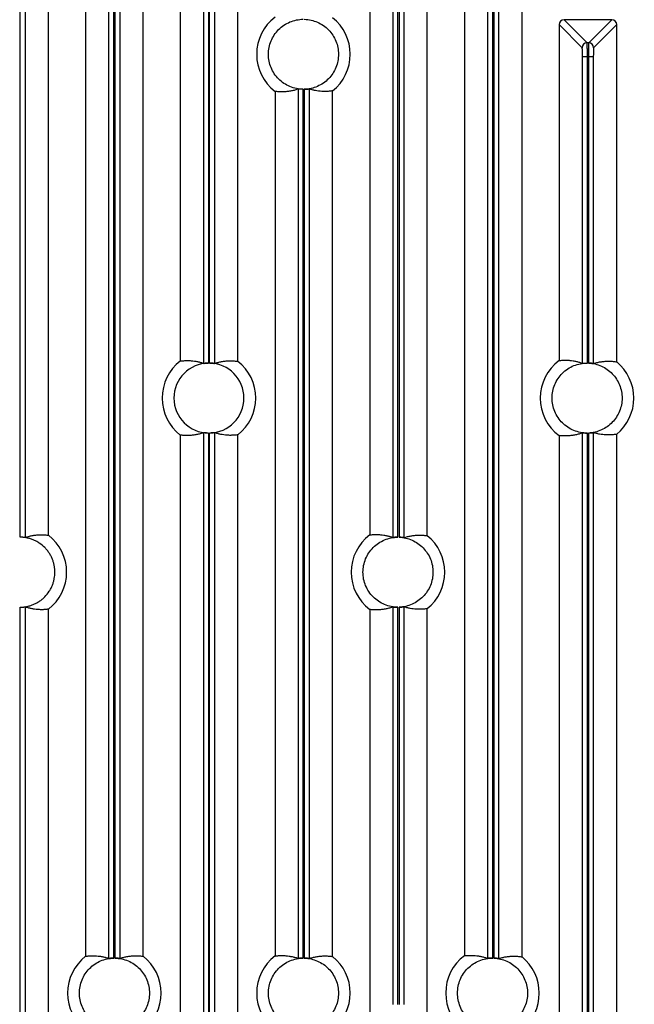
# Model space of a CAD drawing. Header units: millimetres. Extents: x -1111 to 1147, y -743 to 1146.
# Tile 15 of 203: x -948 to -861, y 27 to 167. Entities that reach past the tile are written whole.
import ezdxf

# ---------------------------------------------------------------- set-up
doc = ezdxf.new("R2010")
doc.units = ezdxf.units.MM
doc.styles.add('SLDTEXTSTYLE0', font='TXT', dxfattribs={"width": 0.75})
doc.dimstyles.new('SLDDIMSTYLE0', dxfattribs={"dimtxt": 3.5, "dimasz": 3.302, "dimexe": 0, "dimexo": 0.0625, "dimgap": 0.875, "dimtad": 1, "dimrnd": 1e-09, "dimzin": 12, "dimdsep": 46, "dimtxsty": 'SLDTEXTSTYLE0', "dimsah": 1, "dimcen": 0.09, "dimadec": 0, "dimazin": 3, "dimtfac": 1, "dimtofl": 0, "dimtmove": 0, "dimatfit": 3, "dimfxl": 1, "dimfrac": 2, "dimtolj": 1, "dimtzin": 12, "dimarcsym": 0})

# ---------------------------------------------------------------- blocks, each defined once
blk = doc.blocks.new('_D_3')
at = {"color": 8, "linetype": 'Continuous', "lineweight": 0}
for p, q in [((-807.88, 379.22), (-1107.55, 379.22)), ((-1106.55, -80.78), (-1106.55, 379.22)), ((-807.88, -80.78), (-1107.55, -80.78))]:
    blk.add_line(p, q, dxfattribs=at)
at = {"color": 8, "linetype": 'Continuous', "lineweight": 18}
for points in [[(-1106.55, 379.22), (-1107.06, 375.92), (-1106.04, 375.92)], [(-1106.55, -80.78), (-1106.04, -77.48), (-1107.06, -77.48)]]:
    blk.add_solid(points, dxfattribs=at)
at = {"color": 8, "linetype": 'Continuous', "lineweight": 18, "insert": (-1111.06, 152.88), "char_height": 3.5, "attachment_point": 1, "rotation": 90, "style": 'SLDTEXTSTYLE0'}
blk.add_mtext('460', dxfattribs=at)

msp = doc.modelspace()

# ---------------------------------------------------------------- linework, layer by layer
at = {"color": 7, "linetype": 'Continuous', "lineweight": 25}
for p, q in [((-895.082, 93.505), (-895.082, 240.551)), ((-948.335, 93.542), (-948.335, 240.438)), ((-947.635, 240.412), (-947.635, 93.497)), ((-894.383, 93.542), (-894.383, 240.442)), ((-894.235, 240.43), (-894.235, 93.54)), ((-893.535, 240.418), (-893.535, 93.481)), ((-922.132, 118.373), (-922.132, 217.678)), ((-921.433, 217.562), (-921.433, 118.417)), ((-921.285, 118.417), (-921.285, 217.548)), ((-920.585, 217.529), (-920.585, 118.365)), ((-944.296, 93.826), (-944.296, 194.577)), ((-925.472, 194.577), (-925.472, 118.702)), ((-917.246, 118.663), (-917.246, 194.577)), ((-898.422, 194.577), (-898.422, 93.865)), ((-890.196, 93.747), (-890.196, 194.577)), ((-938.997, 178.153), (-938.997, 33.682)), ((-935.657, 33.369), (-935.657, 178.466)), ((-934.958, 33.417), (-934.958, 178.418)), ((-934.81, 178.418), (-934.81, 33.417)), ((-934.11, 178.466), (-934.11, 33.369)), ((-930.771, 33.682), (-930.771, 178.153)), ((-884.897, 178.076), (-884.897, 33.759)), ((-881.557, 33.384), (-881.557, 178.451)), ((-880.858, 33.417), (-880.858, 178.418)), ((-880.71, 178.421), (-880.71, 33.414)), ((-880.01, 178.482), (-880.01, 33.353)), ((-876.671, 33.603), (-876.671, 178.232)), ((-870.672, 167.462), (-867.377, 164.166)), ((-863.845, 167.462), (-870.672, 167.462)), ((-867.141, 164.166), (-863.845, 167.462)), ((-871.372, 166.762), (-871.372, 118.778)), ((-868.076, 163.467), (-871.372, 166.762)), ((-863.146, 166.762), (-866.441, 163.467)), ((-863.146, 118.582), (-863.146, 166.762)), ((-867.141, 164.166), (-867.377, 164.166)), ((-867.333, 162.167), (-868.032, 162.167)), ((-868.032, 118.387), (-868.032, 162.167)), ((-867.333, 118.417), (-867.333, 162.167)), ((-867.185, 162.167), (-867.333, 162.167)), ((-867.185, 162.167), (-867.185, 118.414)), ((-866.485, 162.167), (-867.185, 162.167)), ((-866.485, 162.167), (-866.485, 118.348)), ((-908.607, 33.377), (-908.607, 157.563)), ((-907.908, 33.417), (-907.908, 157.522)), ((-907.76, 157.524), (-907.76, 33.416)), ((-907.06, 157.578), (-907.06, 33.361)), ((-911.947, 157.218), (-911.947, 33.721)), ((-903.721, 33.643), (-903.721, 157.296)), ((-922.132, 8.717), (-922.132, 108.462)), ((-921.433, 108.418), (-921.433, 8.717)), ((-921.285, 8.726), (-921.285, 108.418)), ((-920.585, 108.47), (-920.585, 8.726)), ((-868.032, 8.726), (-868.032, 108.448)), ((-867.333, 8.726), (-867.333, 108.418)), ((-867.185, 108.421), (-867.185, 8.717)), ((-866.485, 108.487), (-866.485, 8.717)), ((-925.472, 108.133), (-925.472, 6.8)), ((-917.246, 7.751), (-917.246, 108.172)), ((-871.372, 108.057), (-871.372, 7.751)), ((-863.146, 6.8), (-863.146, 108.253)), ((-948.335, 6.407), (-948.335, 83.542)), ((-947.635, 83.586), (-947.635, 6.407)), ((-944.296, 4.779), (-944.296, 83.257)), ((-898.422, 83.219), (-898.422, 23.541)), ((-895.082, 26.79), (-895.082, 83.579)), ((-894.383, 26.79), (-894.383, 83.542)), ((-894.235, 83.544), (-894.235, 26.79)), ((-893.535, 83.602), (-893.535, 26.79)), ((-890.196, 23.541), (-890.196, 83.336))]:
    msp.add_line(p, q, dxfattribs=at)
for centre, radius, start, end in [((-907.884, 162.522), 6.681, 127.45371, 232.54716), ((-907.884, 162.522), 6.681, 308.54194, 51.45904), ((-867.376, 163.466), 0.701, 90.08169, 179.91831), ((-867.142, 163.466), 0.701, 0.08169, 89.91831), ((-921.384, 113.418), 6.681, 127.72337, 232.27663), ((-921.384, 113.418), 5, 90.56171, 269.43829), ((-921.384, 113.418), 5, 0, 88.86526), ((-921.384, 113.418), 6.681, 308.26836, 51.73259), ((-867.384, 113.418), 6.681, 126.64783, 233.35297), ((-867.384, 113.418), 6.681, 309.36902, 50.63098), ((-921.384, 113.418), 5, 271.13474, 0), ((-948.384, 88.542), 6.681, 307.72426, 52.27663), ((-894.384, 88.542), 6.681, 127.18413, 232.81672), ((-894.384, 88.542), 6.681, 308.81657, 51.18343), ((-880.884, 28.418), 6.681, 126.91551, 233.08531), ((-934.884, 28.418), 6.681, 127.99581, 232.00512), ((-934.884, 28.418), 6.681, 307.99581, 52.00512), ((-907.884, 28.418), 6.681, 127.45371, 232.54716), ((-907.884, 28.418), 6.681, 308.54194, 51.45904), ((-880.884, 28.418), 6.681, 309.09226, 50.90775)]:
    msp.add_arc(centre, radius, start, end, dxfattribs=at)
for centre, major_axis, start_param, end_param in [((-870.671, 166.761), (-0.496, 0.496), 5.4983961, 7.0679745), ((-863.846, 166.761), (-0.496, -0.496), 2.3568035, 3.9263818)]:
    msp.add_ellipse(centre, major_axis=major_axis, ratio=0.9987828, start_param=start_param, end_param=end_param, dxfattribs=at)
for points, knots in [([(-907.908, 157.522), (-908.56, 157.525), (-909.212, 157.658), (-910.416, 158.161), (-910.967, 158.532), (-911.888, 159.457), (-912.256, 160.011), (-912.754, 161.217), (-912.884, 161.869), (-912.884, 163.174), (-912.754, 163.827), (-912.256, 165.033), (-911.888, 165.587), (-910.967, 166.512), (-910.416, 166.883), (-909.212, 167.386), (-908.56, 167.519), (-907.908, 167.522)], [0, 0, 0, 0, 0.125, 0.125, 0.25, 0.25, 0.375, 0.375, 0.5, 0.5, 0.625, 0.625, 0.75, 0.75, 0.875, 0.875, 1, 1, 1, 1]), ([(-907.76, 167.52), (-907.116, 167.504), (-906.475, 167.363), (-905.294, 166.847), (-904.754, 166.475), (-903.855, 165.552), (-903.495, 165.003), (-903.01, 163.81), (-902.884, 163.166), (-902.884, 162.522)], [0, 0, 0, 0, 0.25, 0.25, 0.5, 0.5, 0.75, 0.75, 1, 1, 1, 1]), ([(-868.032, 162.167), (-868.032, 162.208), (-868.032, 162.288), (-868.033, 162.406), (-868.034, 162.523), (-868.036, 162.681), (-868.039, 162.872), (-868.045, 163.076), (-868.052, 163.245), (-868.06, 163.367), (-868.068, 163.446), (-868.073, 163.46), (-868.076, 163.467)], [0, 0, 0, 0, 0.0603531, 0.1202235, 0.1801298, 0.2405898, 0.3701673, 0.50003, 0.6296372, 0.7595301, 0.879693, 1, 1, 1, 1]), ([(-867.333, 162.167), (-867.333, 162.423), (-867.334, 162.679), (-867.338, 163.154), (-867.341, 163.373), (-867.349, 163.741), (-867.354, 163.89), (-867.365, 164.099), (-867.371, 164.157), (-867.377, 164.166)], [0, 0, 0, 0, 0.25, 0.25, 0.5, 0.5, 0.75, 0.75, 1, 1, 1, 1]), ([(-867.141, 164.166), (-867.147, 164.157), (-867.152, 164.099), (-867.163, 163.89), (-867.168, 163.741), (-867.176, 163.373), (-867.179, 163.154), (-867.184, 162.679), (-867.185, 162.423), (-867.185, 162.167)], [0, 0, 0, 0, 0.25, 0.25, 0.5, 0.5, 0.75, 0.75, 1, 1, 1, 1]), ([(-866.441, 163.467), (-866.443, 163.464), (-866.445, 163.459), (-866.45, 163.438), (-866.454, 163.407), (-866.459, 163.348), (-866.466, 163.245), (-866.473, 163.076), (-866.478, 162.872), (-866.482, 162.646), (-866.485, 162.408), (-866.485, 162.248), (-866.485, 162.167)], [0, 0, 0, 0, 0.0603896, 0.1202947, 0.1802331, 0.2407218, 0.3703439, 0.5002222, 0.629814, 0.7596623, 0.8797645, 1, 1, 1, 1]), ([(-902.884, 162.522), (-902.884, 161.878), (-903.01, 161.234), (-903.495, 160.041), (-903.855, 159.492), (-904.754, 158.569), (-905.294, 158.197), (-906.475, 157.681), (-907.116, 157.54), (-907.76, 157.524)], [0, 0, 0, 0, 0.25, 0.25, 0.5, 0.5, 0.75, 0.75, 1, 1, 1, 1]), ([(-908.607, 157.563), (-908.69, 157.534), (-908.856, 157.477), (-909.106, 157.403), (-909.359, 157.338), (-909.615, 157.283), (-909.873, 157.238), (-910.135, 157.202), (-910.483, 157.167), (-910.916, 157.147), (-911.432, 157.159), (-911.775, 157.199), (-911.947, 157.218)], [0, 0, 0, 0, 0.0741409, 0.1491001, 0.2248777, 0.3014739, 0.3788888, 0.4571227, 0.5361755, 0.6914979, 0.8461057, 1, 1, 1, 1]), ([(-907.908, 157.522), (-907.935, 157.522), (-907.993, 157.523), (-908.086, 157.526), (-908.188, 157.531), (-908.295, 157.537), (-908.403, 157.545), (-908.497, 157.554), (-908.562, 157.56), (-908.598, 157.563), (-908.604, 157.563), (-908.607, 157.563)], [0, 0, 0, 0, 0.0750142, 0.1625505, 0.2626169, 0.3752147, 0.5003412, 0.6482484, 0.7808153, 0.8980556, 1, 1, 1, 1]), ([(-907.76, 157.524), (-907.737, 157.524), (-907.692, 157.525), (-907.626, 157.528), (-907.561, 157.532), (-907.476, 157.537), (-907.376, 157.545), (-907.271, 157.556), (-907.183, 157.566), (-907.118, 157.574), (-907.072, 157.579), (-907.064, 157.578), (-907.06, 157.578)], [0, 0, 0, 0, 0.0627881, 0.1250368, 0.1873295, 0.2502486, 0.3751011, 0.5000507, 0.6241557, 0.7494022, 0.8753789, 1, 1, 1, 1]), ([(-903.721, 157.296), (-903.806, 157.284), (-903.976, 157.259), (-904.232, 157.233), (-904.489, 157.217), (-904.746, 157.209), (-905.005, 157.212), (-905.331, 157.226), (-905.722, 157.263), (-906.175, 157.337), (-906.62, 157.438), (-906.914, 157.532), (-907.06, 157.578)], [0, 0, 0, 0, 0.0763768, 0.1530087, 0.2298959, 0.3070386, 0.3844368, 0.4620907, 0.6000458, 0.7356819, 0.8689997, 1, 1, 1, 1]), ([(-925.472, 118.702), (-925.386, 118.713), (-925.215, 118.736), (-924.958, 118.757), (-924.701, 118.77), (-924.442, 118.774), (-924.183, 118.768), (-923.857, 118.748), (-923.467, 118.706), (-923.014, 118.626), (-922.571, 118.519), (-922.277, 118.421), (-922.132, 118.373)], [0, 0, 0, 0, 0.0767385, 0.1536745, 0.2308082, 0.3081397, 0.3856692, 0.4633968, 0.6012371, 0.7366172, 0.8695379, 1, 1, 1, 1]), ([(-922.132, 118.373), (-922.123, 118.373), (-922.108, 118.374), (-922.06, 118.378), (-921.976, 118.387), (-921.847, 118.399), (-921.703, 118.409), (-921.553, 118.415), (-921.477, 118.417), (-921.433, 118.417)], [0, 0, 0, 0, 0.1639493, 0.2843025, 0.4253654, 0.5724982, 0.7862647, 0.8749343, 1, 1, 1, 1]), ([(-921.285, 118.417), (-921.259, 118.416), (-921.203, 118.414), (-921.112, 118.41), (-921.01, 118.404), (-920.9, 118.396), (-920.79, 118.386), (-920.697, 118.376), (-920.632, 118.369), (-920.595, 118.365), (-920.588, 118.365), (-920.585, 118.365)], [0, 0, 0, 0, 0.0710602, 0.1566233, 0.2566928, 0.3712647, 0.5003308, 0.646213, 0.7780966, 0.8960098, 1, 1, 1, 1]), ([(-920.585, 118.365), (-920.502, 118.393), (-920.336, 118.448), (-920.084, 118.518), (-919.831, 118.58), (-919.574, 118.631), (-919.315, 118.673), (-919.054, 118.706), (-918.706, 118.736), (-918.273, 118.749), (-917.759, 118.73), (-917.416, 118.685), (-917.246, 118.663)], [0, 0, 0, 0, 0.0744631, 0.1496987, 0.2257071, 0.3024882, 0.3800424, 0.4583696, 0.5374702, 0.6925893, 0.8467656, 1, 1, 1, 1]), ([(-867.333, 108.418), (-867.991, 108.411), (-868.651, 108.536), (-869.872, 109.031), (-870.433, 109.401), (-871.369, 110.327), (-871.745, 110.884), (-872.252, 112.1), (-872.384, 112.759), (-872.384, 114.076), (-872.252, 114.735), (-871.745, 115.951), (-871.369, 116.508), (-870.433, 117.434), (-869.872, 117.804), (-868.651, 118.299), (-867.991, 118.424), (-867.333, 118.417)], [0, 0, 0, 0, 0.125, 0.125, 0.25, 0.25, 0.375, 0.375, 0.5, 0.5, 0.625, 0.625, 0.75, 0.75, 0.875, 0.875, 1, 1, 1, 1]), ([(-871.372, 118.778), (-871.286, 118.787), (-871.114, 118.806), (-870.855, 118.823), (-870.597, 118.831), (-870.338, 118.83), (-870.078, 118.819), (-869.752, 118.793), (-869.362, 118.743), (-868.911, 118.655), (-868.469, 118.541), (-868.177, 118.438), (-868.032, 118.387)], [0, 0, 0, 0, 0.0772064, 0.1545359, 0.2319886, 0.3095646, 0.3872641, 0.4650871, 0.6027805, 0.7378299, 0.8702361, 1, 1, 1, 1]), ([(-868.032, 118.387), (-868.03, 118.387), (-868.026, 118.387), (-868.004, 118.388), (-867.966, 118.391), (-867.905, 118.396), (-867.815, 118.402), (-867.699, 118.41), (-867.568, 118.415), (-867.446, 118.417), (-867.368, 118.417), (-867.333, 118.417)], [0, 0, 0, 0, 0.0780384, 0.167082, 0.2671446, 0.378233, 0.5003495, 0.6504829, 0.7838011, 0.9003028, 1, 1, 1, 1]), ([(-867.185, 118.414), (-866.547, 118.388), (-865.915, 118.239), (-864.751, 117.716), (-864.22, 117.342), (-863.336, 116.422), (-862.984, 115.877), (-862.507, 114.693), (-862.384, 114.055), (-862.384, 113.418)], [0, 0, 0, 0, 0.25, 0.25, 0.5, 0.5, 0.75, 0.75, 1, 1, 1, 1]), ([(-866.485, 118.348), (-866.486, 118.348), (-866.489, 118.348), (-866.502, 118.349), (-866.52, 118.351), (-866.552, 118.355), (-866.608, 118.362), (-866.695, 118.374), (-866.801, 118.386), (-866.92, 118.397), (-867.05, 118.407), (-867.14, 118.411), (-867.185, 118.414)], [0, 0, 0, 0, 0.0627835, 0.1250167, 0.1873025, 0.2502417, 0.3749294, 0.5000271, 0.6240593, 0.7493602, 0.8752997, 1, 1, 1, 1]), ([(-866.485, 118.348), (-866.402, 118.374), (-866.234, 118.427), (-865.982, 118.493), (-865.727, 118.549), (-865.47, 118.596), (-865.21, 118.634), (-864.948, 118.661), (-864.6, 118.685), (-864.169, 118.689), (-863.656, 118.66), (-863.315, 118.608), (-863.146, 118.582)], [0, 0, 0, 0, 0.0749054, 0.1505208, 0.2268462, 0.303882, 0.3816281, 0.4600848, 0.5392522, 0.6940918, 0.847674, 1, 1, 1, 1]), ([(-862.384, 113.418), (-862.384, 112.78), (-862.507, 112.142), (-862.984, 110.958), (-863.336, 110.413), (-864.22, 109.493), (-864.751, 109.119), (-865.915, 108.596), (-866.547, 108.447), (-867.185, 108.421)], [0, 0, 0, 0, 0.25, 0.25, 0.5, 0.5, 0.75, 0.75, 1, 1, 1, 1]), ([(-922.132, 108.462), (-922.215, 108.434), (-922.381, 108.377), (-922.632, 108.304), (-922.885, 108.241), (-923.141, 108.187), (-923.4, 108.143), (-923.661, 108.108), (-924.009, 108.074), (-924.442, 108.057), (-924.958, 108.071), (-925.3, 108.112), (-925.472, 108.133)], [0, 0, 0, 0, 0.0742475, 0.149298, 0.2251519, 0.3018092, 0.3792702, 0.4575348, 0.5366033, 0.6918585, 0.8463238, 1, 1, 1, 1]), ([(-921.433, 108.418), (-921.491, 108.419), (-921.592, 108.421), (-921.739, 108.429), (-921.864, 108.438), (-921.993, 108.45), (-922.079, 108.459), (-922.115, 108.461), (-922.126, 108.462), (-922.132, 108.462)], [0, 0, 0, 0, 0.1629778, 0.2842989, 0.4259332, 0.5727132, 0.7861328, 0.87472, 1, 1, 1, 1]), ([(-920.585, 108.47), (-920.587, 108.47), (-920.59, 108.47), (-920.606, 108.469), (-920.633, 108.466), (-920.673, 108.461), (-920.727, 108.456), (-920.811, 108.447), (-920.925, 108.437), (-921.059, 108.428), (-921.179, 108.422), (-921.252, 108.419), (-921.285, 108.418)], [0, 0, 0, 0, 0.0678337, 0.1418748, 0.2221431, 0.3086536, 0.4014177, 0.5004443, 0.6591526, 0.7953304, 0.9089499, 1, 1, 1, 1]), ([(-917.246, 108.172), (-917.331, 108.16), (-917.502, 108.136), (-917.758, 108.112), (-918.015, 108.096), (-918.273, 108.09), (-918.531, 108.094), (-918.857, 108.11), (-919.248, 108.149), (-919.701, 108.225), (-920.146, 108.328), (-920.439, 108.423), (-920.585, 108.47)], [0, 0, 0, 0, 0.07649842, 0.15323263, 0.23020276, 0.30740894, 0.38485128, 0.46252993, 0.60044634, 0.73599631, 0.86918059, 1, 1, 1, 1]), ([(-868.032, 108.448), (-868.114, 108.418), (-868.28, 108.358), (-868.529, 108.282), (-868.781, 108.214), (-869.037, 108.155), (-869.295, 108.106), (-869.556, 108.067), (-869.904, 108.027), (-870.337, 108.001), (-870.855, 108.005), (-871.2, 108.04), (-871.372, 108.057)], [0, 0, 0, 0, 0.073826, 0.1485151, 0.2240675, 0.3004833, 0.3777628, 0.4559059, 0.534913, 0.6904337, 0.8454624, 1, 1, 1, 1]), ([(-868.032, 108.448), (-868.031, 108.448), (-868.028, 108.449), (-868.016, 108.448), (-867.998, 108.447), (-867.965, 108.444), (-867.91, 108.44), (-867.799, 108.431), (-867.625, 108.421), (-867.448, 108.417), (-867.35, 108.418), (-867.333, 108.418)], [0, 0, 0, 0, 0.06291257, 0.12525972, 0.18763524, 0.25063139, 0.37559971, 0.50080626, 0.72564279, 0.95243777, 1, 1, 1, 1]), ([(-867.185, 108.421), (-867.162, 108.422), (-867.117, 108.424), (-867.051, 108.428), (-866.986, 108.433), (-866.901, 108.44), (-866.801, 108.449), (-866.696, 108.461), (-866.608, 108.473), (-866.543, 108.481), (-866.497, 108.487), (-866.489, 108.487), (-866.485, 108.487)], [0, 0, 0, 0, 0.0627757, 0.1250212, 0.1873188, 0.2502492, 0.3751147, 0.5000571, 0.6241897, 0.749418, 0.8754082, 1, 1, 1, 1]), ([(-863.146, 108.253), (-863.23, 108.239), (-863.4, 108.211), (-863.655, 108.182), (-863.911, 108.161), (-864.168, 108.15), (-864.426, 108.148), (-864.752, 108.158), (-865.143, 108.19), (-865.597, 108.257), (-866.043, 108.353), (-866.339, 108.442), (-866.485, 108.487)], [0, 0, 0, 0, 0.0760049, 0.1523242, 0.228958, 0.3059065, 0.3831698, 0.4607479, 0.5988224, 0.734722, 0.8684476, 1, 1, 1, 1]), ([(-943.384, 88.542), (-943.385, 88.621), (-943.387, 88.777), (-943.404, 89.012), (-943.431, 89.244), (-943.469, 89.474), (-943.518, 89.702), (-943.577, 89.928), (-943.648, 90.152), (-943.76, 90.456), (-943.93, 90.833), (-944.184, 91.271), (-944.483, 91.684), (-944.938, 92.193), (-945.467, 92.628), (-946.049, 92.973), (-946.498, 93.181), (-946.96, 93.343), (-947.42, 93.455), (-947.88, 93.525), (-948.183, 93.536), (-948.335, 93.542)], [0, 0, 0, 0, 0.0302533, 0.0603095, 0.0902343, 0.1200943, 0.1499564, 0.1798875, 0.2099543, 0.2402221, 0.3044902, 0.3688259, 0.4344427, 0.5001286, 0.6312581, 0.6955262, 0.7598619, 0.8215904, 0.8833864, 0.9416761, 1, 1, 1, 1]), ([(-947.635, 93.497), (-947.636, 93.497), (-947.639, 93.497), (-947.652, 93.498), (-947.67, 93.499), (-947.702, 93.502), (-947.758, 93.508), (-947.845, 93.517), (-947.95, 93.525), (-948.07, 93.533), (-948.2, 93.539), (-948.29, 93.541), (-948.335, 93.542)], [0, 0, 0, 0, 0.0628038, 0.1250483, 0.1873299, 0.2502433, 0.3749871, 0.5000305, 0.6240604, 0.749365, 0.8752898, 1, 1, 1, 1]), ([(-947.635, 93.497), (-947.552, 93.526), (-947.386, 93.583), (-947.136, 93.655), (-946.882, 93.719), (-946.626, 93.772), (-946.368, 93.817), (-946.106, 93.852), (-945.758, 93.885), (-945.326, 93.902), (-944.81, 93.888), (-944.467, 93.847), (-944.296, 93.826)], [0, 0, 0, 0, 0.0742475, 0.149298, 0.2251519, 0.3018092, 0.3792702, 0.4575348, 0.5366033, 0.6918585, 0.8463238, 1, 1, 1, 1]), ([(-894.383, 83.542), (-895.037, 83.542), (-895.692, 83.672), (-896.901, 84.173), (-897.456, 84.543), (-898.382, 85.469), (-898.752, 86.024), (-899.254, 87.233), (-899.384, 87.887), (-899.384, 89.196), (-899.254, 89.851), (-898.752, 91.06), (-898.382, 91.615), (-897.456, 92.541), (-896.901, 92.911), (-895.692, 93.412), (-895.037, 93.542), (-894.383, 93.542)], [0, 0, 0, 0, 0.125, 0.125, 0.25, 0.25, 0.375, 0.375, 0.5, 0.5, 0.625, 0.625, 0.75, 0.75, 0.875, 0.875, 1, 1, 1, 1]), ([(-898.422, 93.865), (-898.336, 93.875), (-898.164, 93.896), (-897.907, 93.915), (-897.649, 93.925), (-897.39, 93.926), (-897.131, 93.918), (-896.804, 93.895), (-896.414, 93.849), (-895.963, 93.765), (-895.52, 93.654), (-895.227, 93.554), (-895.082, 93.505)], [0, 0, 0, 0, 0.07697436, 0.15410873, 0.23140325, 0.30885802, 0.38647319, 0.46424887, 0.60201484, 0.73722816, 0.86988962, 1, 1, 1, 1]), ([(-894.383, 93.542), (-894.405, 93.542), (-894.45, 93.542), (-894.517, 93.54), (-894.582, 93.539), (-894.666, 93.535), (-894.766, 93.53), (-894.871, 93.522), (-894.959, 93.514), (-895.025, 93.508), (-895.07, 93.504), (-895.078, 93.505), (-895.082, 93.505)], [0, 0, 0, 0, 0.0628099, 0.1250646, 0.187349, 0.2502471, 0.3750838, 0.5000405, 0.6241047, 0.74938, 0.8753381, 1, 1, 1, 1]), ([(-894.235, 93.54), (-893.593, 93.521), (-892.955, 93.376), (-891.78, 92.858), (-891.243, 92.485), (-890.349, 91.564), (-889.991, 91.016), (-889.509, 89.826), (-889.384, 89.184), (-889.384, 88.542)], [0, 0, 0, 0, 0.25, 0.25, 0.5, 0.5, 0.75, 0.75, 1, 1, 1, 1]), ([(-893.535, 93.481), (-893.536, 93.481), (-893.539, 93.481), (-893.552, 93.482), (-893.57, 93.484), (-893.602, 93.487), (-893.658, 93.494), (-893.745, 93.505), (-893.85, 93.516), (-893.97, 93.526), (-894.1, 93.535), (-894.19, 93.538), (-894.235, 93.54)], [0, 0, 0, 0, 0.0627908, 0.125028, 0.1873125, 0.2502425, 0.3749502, 0.5000286, 0.6240616, 0.749362, 0.8752963, 1, 1, 1, 1]), ([(-893.535, 93.481), (-893.452, 93.508), (-893.285, 93.562), (-893.033, 93.63), (-892.779, 93.689), (-892.522, 93.739), (-892.263, 93.778), (-892.001, 93.808), (-891.653, 93.835), (-891.221, 93.844), (-890.707, 93.82), (-890.366, 93.772), (-890.196, 93.747)], [0, 0, 0, 0, 0.07468233, 0.15010615, 0.22627161, 0.30317885, 0.38082803, 0.45921929, 0.53835277, 0.69333347, 0.84721554, 1, 1, 1, 1]), ([(-948.335, 83.542), (-948.256, 83.544), (-948.099, 83.548), (-947.865, 83.567), (-947.633, 83.596), (-947.404, 83.636), (-947.176, 83.687), (-946.951, 83.749), (-946.727, 83.822), (-946.424, 83.937), (-946.049, 84.111), (-945.614, 84.369), (-945.204, 84.672), (-944.699, 85.132), (-944.269, 85.665), (-943.93, 86.25), (-943.726, 86.702), (-943.569, 87.166), (-943.461, 87.627), (-943.396, 88.087), (-943.388, 88.39), (-943.384, 88.542)], [0, 0, 0, 0, 0.0302533, 0.0603095, 0.0902343, 0.1200943, 0.1499564, 0.1798875, 0.2099543, 0.2402221, 0.3044902, 0.3688259, 0.4344427, 0.5001286, 0.6312581, 0.6955262, 0.7598619, 0.8215904, 0.8833864, 0.9416761, 1, 1, 1, 1]), ([(-889.384, 88.542), (-889.384, 87.9), (-889.509, 87.258), (-889.991, 86.068), (-890.349, 85.52), (-891.243, 84.599), (-891.78, 84.225), (-892.955, 83.708), (-893.593, 83.563), (-894.235, 83.544)], [0, 0, 0, 0, 0.25, 0.25, 0.5, 0.5, 0.75, 0.75, 1, 1, 1, 1]), ([(-948.335, 83.542), (-948.312, 83.542), (-948.267, 83.543), (-948.201, 83.545), (-948.136, 83.547), (-948.051, 83.552), (-947.951, 83.558), (-947.846, 83.567), (-947.758, 83.576), (-947.693, 83.582), (-947.647, 83.587), (-947.639, 83.586), (-947.635, 83.586)], [0, 0, 0, 0, 0.062801, 0.1250531, 0.1873409, 0.2502477, 0.3750899, 0.5000444, 0.6241239, 0.7493883, 0.8753536, 1, 1, 1, 1]), ([(-944.296, 83.257), (-944.381, 83.246), (-944.552, 83.224), (-944.809, 83.202), (-945.067, 83.189), (-945.325, 83.186), (-945.584, 83.192), (-945.91, 83.211), (-946.301, 83.254), (-946.753, 83.334), (-947.197, 83.44), (-947.49, 83.538), (-947.635, 83.586)], [0, 0, 0, 0, 0.0767385, 0.1536745, 0.2308082, 0.3081397, 0.3856692, 0.4633968, 0.6012371, 0.7366172, 0.8695379, 1, 1, 1, 1]), ([(-895.082, 83.579), (-895.165, 83.55), (-895.33, 83.492), (-895.58, 83.417), (-895.833, 83.351), (-896.089, 83.295), (-896.347, 83.249), (-896.608, 83.211), (-896.956, 83.175), (-897.389, 83.153), (-897.906, 83.162), (-898.25, 83.2), (-898.422, 83.219)], [0, 0, 0, 0, 0.0740352, 0.1489036, 0.2246056, 0.3011412, 0.3785106, 0.4567139, 0.5357512, 0.6911402, 0.8458895, 1, 1, 1, 1]), ([(-895.082, 83.579), (-895.081, 83.579), (-895.078, 83.58), (-895.066, 83.579), (-895.048, 83.578), (-895.015, 83.575), (-894.96, 83.57), (-894.844, 83.56), (-894.652, 83.546), (-894.473, 83.542), (-894.383, 83.542), (-894.383, 83.542)], [0, 0, 0, 0, 0.0629572, 0.1253511, 0.1877776, 0.2508311, 0.3758841, 0.501205, 0.749501, 0.9990838, 1, 1, 1, 1]), ([(-894.235, 83.544), (-894.212, 83.545), (-894.167, 83.546), (-894.101, 83.55), (-894.036, 83.553), (-893.951, 83.559), (-893.851, 83.568), (-893.746, 83.579), (-893.658, 83.589), (-893.593, 83.597), (-893.547, 83.603), (-893.539, 83.603), (-893.535, 83.602)], [0, 0, 0, 0, 0.062784, 0.1250316, 0.187326, 0.2502489, 0.3751054, 0.5000528, 0.624167, 0.7494072, 0.8753879, 1, 1, 1, 1]), ([(-890.196, 83.336), (-890.281, 83.323), (-890.451, 83.297), (-890.706, 83.271), (-890.963, 83.253), (-891.22, 83.244), (-891.478, 83.245), (-891.805, 83.258), (-892.196, 83.293), (-892.649, 83.365), (-893.095, 83.464), (-893.389, 83.557), (-893.535, 83.602)], [0, 0, 0, 0, 0.076254, 0.1527827, 0.2295863, 0.3066648, 0.3840185, 0.4616473, 0.5996418, 0.7353648, 0.8688173, 1, 1, 1, 1]), ([(-938.997, 33.682), (-938.911, 33.694), (-938.74, 33.717), (-938.484, 33.74), (-938.227, 33.755), (-937.969, 33.759), (-937.71, 33.755), (-937.384, 33.737), (-936.993, 33.696), (-936.54, 33.618), (-936.096, 33.513), (-935.803, 33.417), (-935.657, 33.369)], [0, 0, 0, 0, 0.076619, 0.1534545, 0.2305068, 0.3077759, 0.3852621, 0.4629653, 0.6008434, 0.736308, 0.86936, 1, 1, 1, 1]), ([(-934.11, 33.369), (-934.027, 33.397), (-933.861, 33.453), (-933.61, 33.525), (-933.356, 33.587), (-933.1, 33.64), (-932.841, 33.683), (-932.58, 33.717), (-932.232, 33.748), (-931.8, 33.764), (-931.284, 33.747), (-930.942, 33.704), (-930.771, 33.682)], [0, 0, 0, 0, 0.0743548, 0.1494976, 0.2254283, 0.3021473, 0.3796546, 0.4579504, 0.5370348, 0.6922223, 0.8465437, 1, 1, 1, 1]), ([(-911.947, 33.721), (-911.861, 33.732), (-911.69, 33.754), (-911.432, 33.774), (-911.175, 33.786), (-910.916, 33.788), (-910.657, 33.781), (-910.331, 33.76), (-909.94, 33.715), (-909.489, 33.633), (-909.045, 33.525), (-908.752, 33.426), (-908.607, 33.377)], [0, 0, 0, 0, 0.0768569, 0.1538925, 0.231107, 0.3085004, 0.3860729, 0.4638246, 0.6016275, 0.7369239, 0.8697144, 1, 1, 1, 1]), ([(-884.897, 33.759), (-884.811, 33.769), (-884.639, 33.789), (-884.381, 33.807), (-884.123, 33.816), (-883.864, 33.816), (-883.605, 33.806), (-883.278, 33.782), (-882.888, 33.734), (-882.437, 33.648), (-881.994, 33.535), (-881.702, 33.434), (-881.557, 33.384)], [0, 0, 0, 0, 0.0770908, 0.1543232, 0.2316971, 0.3092127, 0.3868702, 0.4646697, 0.6023991, 0.7375301, 0.8700635, 1, 1, 1, 1]), ([(-934.958, 23.418), (-935.606, 23.428), (-936.252, 23.565), (-937.444, 24.074), (-937.99, 24.446), (-938.9, 25.37), (-939.264, 25.921), (-939.756, 27.121), (-939.884, 27.769), (-939.884, 29.066), (-939.756, 29.714), (-939.264, 30.914), (-938.9, 31.465), (-937.99, 32.389), (-937.444, 32.761), (-936.252, 33.27), (-935.606, 33.407), (-934.958, 33.417)], [0, 0, 0, 0, 0.125, 0.125, 0.25, 0.25, 0.375, 0.375, 0.5, 0.5, 0.625, 0.625, 0.75, 0.75, 0.875, 0.875, 1, 1, 1, 1]), ([(-934.958, 33.417), (-934.98, 33.417), (-935.025, 33.416), (-935.092, 33.414), (-935.157, 33.411), (-935.241, 33.406), (-935.341, 33.399), (-935.446, 33.389), (-935.534, 33.38), (-935.6, 33.373), (-935.645, 33.369), (-935.653, 33.369), (-935.657, 33.369)], [0, 0, 0, 0, 0.0627965, 0.1250474, 0.1873367, 0.2502476, 0.375093, 0.5000462, 0.6241328, 0.749393, 0.8753632, 1, 1, 1, 1]), ([(-934.81, 33.417), (-934.161, 33.407), (-933.515, 33.27), (-932.323, 32.761), (-931.777, 32.389), (-930.867, 31.465), (-930.503, 30.914), (-930.011, 29.714), (-929.884, 29.066), (-929.884, 28.418)], [0, 0, 0, 0, 0.25, 0.25, 0.5, 0.5, 0.75, 0.75, 1, 1, 1, 1]), ([(-934.11, 33.369), (-934.111, 33.369), (-934.114, 33.369), (-934.127, 33.369), (-934.145, 33.371), (-934.177, 33.374), (-934.233, 33.38), (-934.32, 33.389), (-934.425, 33.399), (-934.545, 33.407), (-934.675, 33.414), (-934.765, 33.416), (-934.81, 33.417)], [0, 0, 0, 0, 0.0628006, 0.1250433, 0.1873255, 0.2502427, 0.3749781, 0.5000298, 0.6240596, 0.7493648, 0.8752931, 1, 1, 1, 1]), ([(-907.908, 23.418), (-908.56, 23.421), (-909.212, 23.553), (-910.416, 24.057), (-910.967, 24.428), (-911.888, 25.353), (-912.256, 25.907), (-912.754, 27.113), (-912.884, 27.765), (-912.884, 29.07), (-912.754, 29.722), (-912.256, 30.929), (-911.888, 31.482), (-910.967, 32.407), (-910.416, 32.778), (-909.212, 33.282), (-908.56, 33.414), (-907.908, 33.417)], [0, 0, 0, 0, 0.125, 0.125, 0.25, 0.25, 0.375, 0.375, 0.5, 0.5, 0.625, 0.625, 0.75, 0.75, 0.875, 0.875, 1, 1, 1, 1]), ([(-907.908, 33.417), (-907.93, 33.417), (-907.975, 33.417), (-908.042, 33.415), (-908.107, 33.413), (-908.191, 33.409), (-908.291, 33.403), (-908.396, 33.395), (-908.484, 33.387), (-908.55, 33.38), (-908.595, 33.376), (-908.603, 33.377), (-908.607, 33.377)], [0, 0, 0, 0, 0.0628053, 0.1250586, 0.1873446, 0.250247, 0.3750864, 0.5000422, 0.6241128, 0.7493843, 0.8753472, 1, 1, 1, 1]), ([(-907.76, 33.416), (-907.116, 33.4), (-906.475, 33.258), (-905.294, 32.743), (-904.754, 32.37), (-903.855, 31.448), (-903.495, 30.899), (-903.01, 29.706), (-902.884, 29.062), (-902.884, 28.418)], [0, 0, 0, 0, 0.25, 0.25, 0.5, 0.5, 0.75, 0.75, 1, 1, 1, 1]), ([(-907.06, 33.361), (-907.061, 33.361), (-907.064, 33.361), (-907.077, 33.362), (-907.095, 33.363), (-907.127, 33.367), (-907.183, 33.374), (-907.27, 33.383), (-907.375, 33.394), (-907.495, 33.404), (-907.625, 33.412), (-907.715, 33.415), (-907.76, 33.416)], [0, 0, 0, 0, 0.0627941, 0.1250332, 0.1873168, 0.2502424, 0.3749596, 0.5000289, 0.6240604, 0.7493633, 0.8752965, 1, 1, 1, 1]), ([(-907.06, 33.361), (-906.977, 33.388), (-906.81, 33.443), (-906.559, 33.512), (-906.305, 33.572), (-906.048, 33.623), (-905.789, 33.664), (-905.527, 33.695), (-905.179, 33.723), (-904.747, 33.734), (-904.233, 33.713), (-903.891, 33.666), (-903.721, 33.643)], [0, 0, 0, 0, 0.0745723, 0.1499016, 0.2259881, 0.302832, 0.3804335, 0.4587925, 0.5379094, 0.6929597, 0.8469895, 1, 1, 1, 1]), ([(-880.858, 23.418), (-881.514, 23.414), (-882.171, 23.542), (-883.387, 24.04), (-883.944, 24.41), (-884.876, 25.336), (-885.249, 25.892), (-885.753, 27.104), (-885.884, 27.761), (-885.884, 29.074), (-885.753, 29.731), (-885.249, 30.943), (-884.876, 31.499), (-883.944, 32.425), (-883.387, 32.795), (-882.171, 33.293), (-881.514, 33.421), (-880.858, 33.417)], [0, 0, 0, 0, 0.125, 0.125, 0.25, 0.25, 0.375, 0.375, 0.5, 0.5, 0.625, 0.625, 0.75, 0.75, 0.875, 0.875, 1, 1, 1, 1]), ([(-880.858, 33.417), (-880.88, 33.417), (-880.925, 33.418), (-880.992, 33.417), (-881.057, 33.415), (-881.141, 33.412), (-881.241, 33.407), (-881.346, 33.4), (-881.434, 33.392), (-881.5, 33.387), (-881.545, 33.383), (-881.553, 33.384), (-881.557, 33.384)], [0, 0, 0, 0, 0.0628143, 0.1250703, 0.1873529, 0.2502465, 0.375081, 0.5000384, 0.6240943, 0.7493764, 0.8753322, 1, 1, 1, 1]), ([(-880.71, 33.414), (-880.07, 33.392), (-879.435, 33.246), (-878.266, 32.725), (-877.732, 32.351), (-876.843, 31.431), (-876.488, 30.884), (-876.008, 29.697), (-875.884, 29.058), (-875.884, 28.418)], [0, 0, 0, 0, 0.25, 0.25, 0.5, 0.5, 0.75, 0.75, 1, 1, 1, 1]), ([(-880.01, 33.353), (-880.011, 33.352), (-880.014, 33.352), (-880.027, 33.353), (-880.045, 33.355), (-880.077, 33.359), (-880.133, 33.366), (-880.22, 33.377), (-880.326, 33.389), (-880.445, 33.4), (-880.575, 33.409), (-880.665, 33.413), (-880.71, 33.414)], [0, 0, 0, 0, 0.0627871, 0.1250224, 0.1873074, 0.2502419, 0.3749398, 0.5000278, 0.62406, 0.7493614, 0.8752989, 1, 1, 1, 1]), ([(-880.01, 33.353), (-879.927, 33.379), (-879.76, 33.432), (-879.507, 33.499), (-879.253, 33.557), (-878.996, 33.605), (-878.736, 33.644), (-878.474, 33.673), (-878.127, 33.698), (-877.695, 33.705), (-877.182, 33.678), (-876.841, 33.628), (-876.671, 33.603)], [0, 0, 0, 0, 0.0747934, 0.1503125, 0.2265576, 0.3035288, 0.3812262, 0.45965, 0.5388003, 0.6937108, 0.8474437, 1, 1, 1, 1]), ([(-929.884, 28.418), (-929.884, 27.769), (-930.011, 27.121), (-930.503, 25.921), (-930.867, 25.37), (-931.777, 24.446), (-932.323, 24.074), (-933.515, 23.565), (-934.161, 23.428), (-934.81, 23.418)], [0, 0, 0, 0, 0.25, 0.25, 0.5, 0.5, 0.75, 0.75, 1, 1, 1, 1]), ([(-902.884, 28.418), (-902.884, 27.773), (-903.01, 27.129), (-903.495, 25.936), (-903.855, 25.387), (-904.754, 24.465), (-905.294, 24.092), (-906.475, 23.577), (-907.116, 23.435), (-907.76, 23.419)], [0, 0, 0, 0, 0.25, 0.25, 0.5, 0.5, 0.75, 0.75, 1, 1, 1, 1]), ([(-875.884, 28.418), (-875.884, 27.778), (-876.008, 27.138), (-876.488, 25.951), (-876.843, 25.404), (-877.732, 24.484), (-878.266, 24.11), (-879.435, 23.589), (-880.07, 23.443), (-880.71, 23.421)], [0, 0, 0, 0, 0.25, 0.25, 0.5, 0.5, 0.75, 0.75, 1, 1, 1, 1])]:
    msp.add_open_spline(points, degree=3, knots=knots, dxfattribs=at)

# ---------------------------------------------------------------- dimensions: what is measured, and where the dimension line sits
at = {"color": 8, "linetype": 'Continuous', "lineweight": 18}
dim = msp.add_linear_dim(base=(-1106.552, 379.219), p1=(-806.884, -80.781), p2=(-806.884, 379.219), angle=90, dimstyle='SLDDIMSTYLE0', dxfattribs=at)
dim.commit()
dim.dimension.update_dxf_attribs({"geometry": '_D_3', "text_midpoint": (-1106.552, 156.76), "dimtype": 160})

doc.saveas('drawing.dxf')
